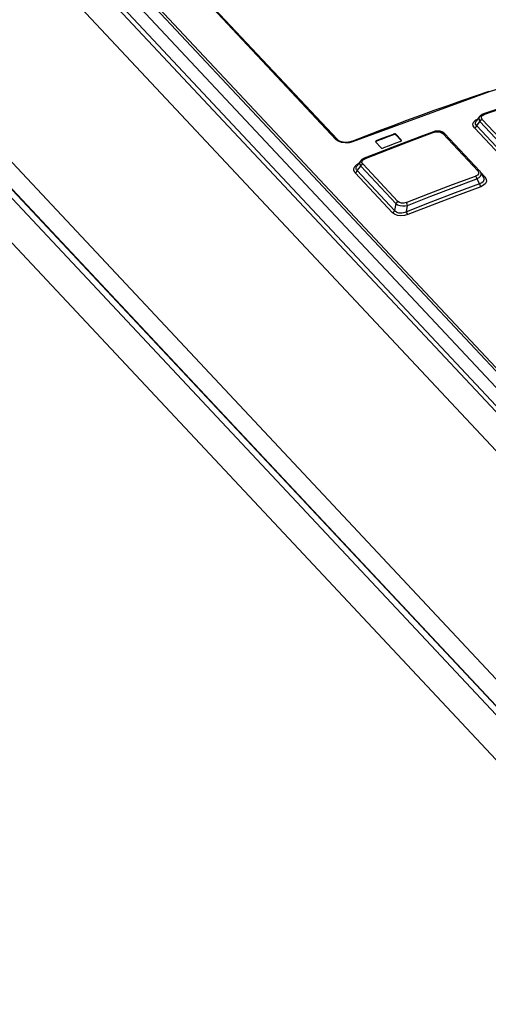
# Model space of a CAD drawing. Extents: x 0 to 841, y 0 to 594.
# Tile 109 of 135: x 723.65 to 728.67, y 180.22 to 190.78. Entities that reach past the tile are written whole.
import ezdxf

# ---------------------------------------------------------------- set-up
doc = ezdxf.new("R2010")
doc.units = 0
doc.header["$LTSCALE"] = 46.255
doc.layers.get('0').update_dxf_attribs({"linetype": 'CONTINUOUS'})
doc.layers.add('CHAMFERS', color=7, linetype='CONTINUOUS')

msp = doc.modelspace()

# ---------------------------------------------------------------- linework, layer by layer
at = {"color": 7, "linetype": 'CONTINUOUS'}
for p, q in [((730.501, 185.143), (724.173, 191.904)), ((724.189, 191.925), (730.517, 185.164)), ((730.342, 184.944), (723.959, 191.764)), ((730.473, 184.999), (724.09, 191.819)), ((753.362, 160.283), (723.912, 191.749)), ((723.777, 191.474), (753.027, 160.223)), ((727.04, 189.494), (725.261, 191.396)), ((725.276, 191.394), (727.056, 189.493)), ((722.691, 190.187), (751.917, 158.961)), ((722.678, 189.914), (751.901, 158.691)), ((728.58, 189.74), (728.543, 189.69)), ((728.549, 189.641), (728.583, 189.687)), ((728.959, 189.285), (728.583, 189.687)), ((728.607, 189.71), (728.983, 189.308)), ((727.658, 189.545), (727.658, 189.553)), ((727.685, 189.549), (727.685, 189.541)), ((727.74, 189.491), (727.685, 189.549)), ((727.685, 189.541), (727.74, 189.483)), ((728.56, 189.159), (728.187, 189.557)), ((728.209, 189.554), (728.582, 189.156)), ((728.525, 189.618), (728.924, 189.192)), ((728.549, 189.641), (728.948, 189.215)), ((727.465, 189.472), (727.468, 189.466)), ((727.468, 189.466), (727.523, 189.408)), ((727.475, 189.483), (727.475, 189.475)), ((727.74, 189.483), (727.74, 189.491)), ((727.743, 189.484), (727.74, 189.491)), ((727.741, 189.48), (727.74, 189.483)), ((727.303, 189.263), (727.264, 189.211)), ((727.328, 189.232), (727.705, 188.829)), ((727.247, 189.138), (727.647, 188.709)), ((727.269, 189.16), (727.306, 189.209)), ((727.269, 189.16), (727.67, 188.732)), ((727.682, 188.807), (727.306, 189.209)), ((728.593, 189.14), (728.621, 189.087)), ((728.637, 189.093), (728.595, 189.137)), ((728.551, 189.071), (728.578, 189.018)), ((728.621, 189.086), (728.621, 189.086)), ((727.682, 188.807), (727.67, 188.732)), ((727.797, 188.719), (727.809, 188.788))]:
    msp.add_line(p, q, dxfattribs=at)
for points in [[(731.608, 190.833), (730.149, 190.461), (728.684, 190.006), (727.218, 189.47)], [(728.678, 190.009), (728.531, 189.959), (728.385, 189.909), (728.238, 189.857), (728.091, 189.805), (727.945, 189.751), (727.798, 189.697), (727.651, 189.642), (727.505, 189.587), (727.358, 189.53), (727.212, 189.473)], [(729.363, 190.016), (729.215, 189.968), (729.067, 189.92), (728.919, 189.87), (728.77, 189.82), (728.622, 189.769)], [(729.373, 190.012), (729.126, 189.931), (728.879, 189.849), (728.632, 189.764)], [(728.622, 189.769), (728.62, 189.768), (728.618, 189.767), (728.615, 189.766), (728.613, 189.765), (728.611, 189.764), (728.609, 189.763), (728.607, 189.762), (728.605, 189.761), (728.603, 189.759), (728.601, 189.758), (728.599, 189.757), (728.597, 189.756), (728.595, 189.754), (728.593, 189.753), (728.591, 189.752), (728.59, 189.75), (728.588, 189.749), (728.587, 189.748), (728.585, 189.746), (728.584, 189.745), (728.583, 189.743), (728.581, 189.742), (728.58, 189.74), (728.58, 189.74)], [(728.607, 189.71), (728.599, 189.725), (728.601, 189.74), (728.612, 189.753), (728.632, 189.764)], [(728.632, 189.764), (728.626, 189.768), (728.622, 189.769)], [(728.525, 189.618), (728.511, 189.64), (728.509, 189.663), (728.519, 189.685), (728.541, 189.704), (728.56, 189.714)], [(728.549, 189.641), (728.537, 189.657), (728.535, 189.674), (728.543, 189.69)], [(728.58, 189.74), (728.572, 189.723), (728.574, 189.705), (728.583, 189.687)], [(728.583, 189.687), (728.589, 189.696), (728.597, 189.704), (728.607, 189.71)], [(728.086, 189.577), (727.938, 189.522), (727.79, 189.466), (727.641, 189.409), (727.492, 189.351), (727.344, 189.293)], [(728.096, 189.572), (727.849, 189.48), (727.601, 189.385), (727.354, 189.288)], [(727.475, 189.483), (727.536, 189.507), (727.597, 189.53), (727.658, 189.553)], [(727.658, 189.545), (727.597, 189.522), (727.536, 189.499), (727.475, 189.475)], [(727.685, 189.549), (727.678, 189.554), (727.668, 189.555), (727.658, 189.553)], [(727.685, 189.541), (727.678, 189.545), (727.668, 189.547), (727.658, 189.545)], [(728.209, 189.554), (728.208, 189.556), (728.207, 189.557), (728.205, 189.559), (728.203, 189.56), (728.202, 189.561), (728.2, 189.563), (728.198, 189.564), (728.196, 189.566), (728.194, 189.567), (728.192, 189.568), (728.19, 189.569), (728.188, 189.57), (728.186, 189.572), (728.184, 189.573), (728.182, 189.574), (728.18, 189.575), (728.178, 189.575), (728.176, 189.576), (728.174, 189.577), (728.171, 189.578), (728.169, 189.579), (728.167, 189.579), (728.164, 189.58), (728.162, 189.581), (728.16, 189.581), (728.158, 189.582), (728.155, 189.582), (728.153, 189.583), (728.151, 189.583), (728.148, 189.583), (728.146, 189.584), (728.143, 189.584), (728.141, 189.584), (728.139, 189.584), (728.136, 189.584), (728.134, 189.584), (728.131, 189.584), (728.129, 189.584), (728.127, 189.584), (728.124, 189.584), (728.122, 189.584), (728.119, 189.584), (728.117, 189.584), (728.115, 189.583), (728.112, 189.583), (728.11, 189.583), (728.107, 189.582), (728.105, 189.582), (728.103, 189.581), (728.1, 189.581), (728.098, 189.58), (728.095, 189.58), (728.093, 189.579), (728.091, 189.578), (728.088, 189.577), (728.086, 189.577)], [(728.086, 189.577), (728.09, 189.576), (728.096, 189.572)], [(728.096, 189.572), (728.122, 189.578), (728.147, 189.577), (728.169, 189.57), (728.187, 189.557)], [(728.187, 189.557), (728.198, 189.559), (728.207, 189.556), (728.209, 189.554)], [(728.525, 189.618), (728.535, 189.623), (728.543, 189.631), (728.549, 189.641)], [(727.04, 189.494), (727.048, 189.496), (727.054, 189.494), (727.056, 189.493)], [(727.218, 189.47), (727.181, 189.46), (727.14, 189.457), (727.1, 189.463), (727.066, 189.476), (727.04, 189.494)], [(727.212, 189.473), (727.21, 189.472), (727.207, 189.472), (727.205, 189.471), (727.203, 189.47), (727.2, 189.469), (727.198, 189.469), (727.195, 189.468), (727.193, 189.467), (727.19, 189.467), (727.188, 189.466), (727.185, 189.465), (727.183, 189.465), (727.18, 189.464), (727.177, 189.464), (727.175, 189.464), (727.172, 189.463), (727.169, 189.463), (727.167, 189.463), (727.164, 189.462), (727.161, 189.462), (727.159, 189.462), (727.156, 189.462), (727.153, 189.462), (727.151, 189.462), (727.148, 189.462), (727.145, 189.462), (727.142, 189.462), (727.14, 189.462), (727.137, 189.462), (727.134, 189.462), (727.132, 189.462), (727.129, 189.462), (727.127, 189.463), (727.124, 189.463), (727.122, 189.463), (727.119, 189.464), (727.116, 189.464), (727.114, 189.465), (727.111, 189.465), (727.109, 189.466), (727.107, 189.466), (727.104, 189.467), (727.102, 189.467), (727.1, 189.468), (727.097, 189.469), (727.095, 189.47), (727.093, 189.47), (727.091, 189.471), (727.089, 189.472), (727.086, 189.473), (727.084, 189.474), (727.082, 189.474), (727.081, 189.475), (727.079, 189.476), (727.077, 189.477), (727.075, 189.478), (727.073, 189.479), (727.071, 189.48), (727.07, 189.481), (727.068, 189.482), (727.067, 189.483), (727.065, 189.485), (727.064, 189.486), (727.062, 189.487), (727.061, 189.488), (727.06, 189.489), (727.058, 189.49), (727.057, 189.492), (727.056, 189.493)], [(727.212, 189.473), (727.214, 189.473), (727.218, 189.47)], [(727.475, 189.483), (727.468, 189.478), (727.465, 189.472)], [(727.475, 189.475), (727.468, 189.471), (727.467, 189.469)], [(727.733, 189.473), (727.672, 189.45), (727.611, 189.427), (727.55, 189.404)], [(727.733, 189.473), (727.74, 189.478), (727.743, 189.484)], [(727.523, 189.408), (727.53, 189.403), (727.54, 189.402), (727.55, 189.404)], [(727.247, 189.138), (727.233, 189.16), (727.231, 189.183), (727.242, 189.206), (727.263, 189.226), (727.283, 189.237)], [(727.303, 189.263), (727.295, 189.245), (727.296, 189.227), (727.306, 189.209)], [(727.344, 189.293), (727.342, 189.292), (727.34, 189.291), (727.337, 189.29), (727.335, 189.289), (727.333, 189.288), (727.331, 189.287), (727.329, 189.285), (727.326, 189.284), (727.324, 189.283), (727.322, 189.282), (727.321, 189.28), (727.319, 189.279), (727.317, 189.277), (727.315, 189.276), (727.313, 189.275), (727.312, 189.273), (727.31, 189.272), (727.309, 189.27), (727.307, 189.269), (727.306, 189.267), (727.305, 189.266), (727.304, 189.264), (727.303, 189.263)], [(727.306, 189.209), (727.311, 189.219), (727.319, 189.226), (727.328, 189.232)], [(727.328, 189.232), (727.32, 189.247), (727.322, 189.262), (727.333, 189.277), (727.354, 189.288)], [(727.354, 189.288), (727.348, 189.293), (727.344, 189.293)], [(727.247, 189.138), (727.256, 189.143), (727.264, 189.151), (727.269, 189.16)], [(727.269, 189.16), (727.262, 189.169), (727.257, 189.177), (727.256, 189.187), (727.257, 189.196), (727.261, 189.206), (727.264, 189.211)], [(728.56, 189.159), (728.569, 189.143), (728.567, 189.127), (728.556, 189.113), (728.536, 189.102)], [(728.551, 189.071), (728.574, 189.085), (728.589, 189.101), (728.597, 189.119), (728.596, 189.135), (728.594, 189.14)], [(728.582, 189.156), (728.58, 189.158), (728.571, 189.161), (728.56, 189.159)], [(728.594, 189.14), (728.593, 189.141), (728.592, 189.143), (728.591, 189.145), (728.59, 189.146), (728.589, 189.148), (728.588, 189.149), (728.586, 189.151), (728.585, 189.153), (728.584, 189.154), (728.582, 189.156)], [(727.794, 188.818), (728.041, 188.915), (728.289, 189.01), (728.536, 189.102)], [(728.578, 189.018), (728.318, 188.921), (728.058, 188.821), (727.797, 188.719)], [(727.809, 188.788), (728.056, 188.885), (728.303, 188.979), (728.551, 189.071)], [(728.536, 189.102), (728.542, 189.094), (728.547, 189.083), (728.551, 189.071)], [(728.621, 189.086), (728.624, 189.08), (728.626, 189.06), (728.618, 189.042), (728.602, 189.028), (728.578, 189.018)], [(728.578, 189.018), (728.581, 189.007), (728.586, 188.996), (728.592, 188.987)], [(728.637, 189.093), (728.651, 189.069), (728.653, 189.045), (728.644, 189.022), (728.622, 189.003), (728.592, 188.987)], [(728.637, 189.093), (728.626, 189.091), (728.617, 189.093)], [(728.592, 188.987), (728.332, 188.891), (728.072, 188.791), (727.812, 188.689)], [(727.705, 188.829), (727.696, 188.824), (727.688, 188.816), (727.682, 188.807)], [(727.682, 188.807), (727.701, 188.795), (727.725, 188.787), (727.753, 188.783), (727.781, 188.783), (727.809, 188.788)], [(727.794, 188.818), (727.768, 188.812), (727.743, 188.812), (727.721, 188.818), (727.705, 188.829)], [(727.809, 188.788), (727.805, 188.799), (727.8, 188.81), (727.794, 188.818)], [(727.67, 188.732), (727.665, 188.723), (727.657, 188.715), (727.647, 188.709)], [(727.812, 188.689), (727.774, 188.678), (727.736, 188.676), (727.701, 188.68), (727.67, 188.692), (727.647, 188.709)], [(727.797, 188.719), (727.78, 188.712), (727.763, 188.707), (727.746, 188.704), (727.731, 188.704), (727.716, 188.705), (727.703, 188.709), (727.69, 188.715), (727.679, 188.722), (727.67, 188.732)], [(727.812, 188.689), (727.806, 188.697), (727.801, 188.708), (727.797, 188.719)]]:
    msp.add_lwpolyline(points, dxfattribs=at)
at = {"layer": 'CHAMFERS', "color": 7, "linetype": 'CONTINUOUS'}
for p, q in [((722.633, 189.864), (751.896, 158.598)), ((722.674, 189.913), (751.901, 158.686)), ((751.875, 158.14), (722.612, 189.406))]:
    msp.add_line(p, q, dxfattribs=at)

doc.saveas('drawing.dxf')
